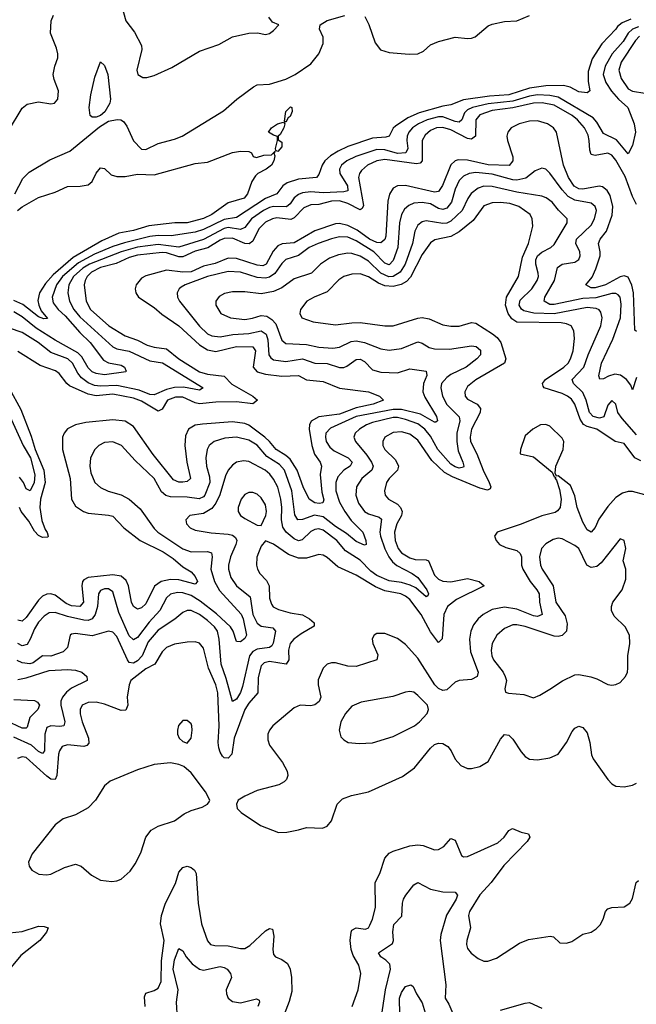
# Model space of a CAD drawing. Header units: inches. Extents: x 1552611 to 1694776, y 811966 to 917215.
# Tile 243 of 256: x 1584859 to 1587849, y 903860 to 908635. Entities that reach past the tile are written whole.
import ezdxf

# ---------------------------------------------------------------- set-up
doc = ezdxf.new("R2010")
doc.units = ezdxf.units.IN
doc.header["$MEASUREMENT"] = 0
doc.layers.add('B5980', color=7, linetype='Continuous')

msp = doc.modelspace()

# ---------------------------------------------------------------- linework, layer by layer
at = {"layer": 'B5980', "color": 5}
for points, elevation in [([(1585350.4, 908710.4), (1585374, 908630), (1585415, 908575), (1585448.8, 908510), (1585451.4, 908490), (1585426.9, 908390), (1585432.2, 908370), (1585455.3, 908355.3), (1585474.4, 908354.4), (1585510, 908364), (1585596.1, 908403.9), (1585730, 908482.4), (1585824.9, 908515.1), (1585890, 908552.1), (1585970.2, 908570.2), (1586012, 908572), (1586050, 908563.8), (1586070, 908568.5), (1586090, 908582.4), (1586115.3, 908610), (1586083.8, 908623.8), (1586067.3, 908647.3)], 860), ([(1584804, 908096), (1584870, 908206.4), (1584894.9, 908225.1), (1584950, 908236.5), (1585010, 908227), (1585028, 908230), (1585042.9, 908250), (1585047.3, 908290), (1585025.6, 908345.6), (1585021.7, 908370), (1585028.7, 908410), (1585043.1, 908450), (1585044, 908470), (1585037.4, 908497.4), (1585008, 908570), (1585011.1, 908630), (1585022.4, 908657.6)], 860), ([(1584835.4, 907790), (1584874.3, 907865.7), (1584904.9, 907895.1), (1585004.8, 907955.2), (1585102.6, 907997.4), (1585245.2, 908114.8), (1585290, 908142.3), (1585331.6, 908151.6), (1585349.6, 908149.6), (1585361.5, 908141.5), (1585378.4, 908118.4), (1585410, 908048.2), (1585450, 908007.2), (1585470, 908004.9), (1585530, 908035.2), (1585610, 908055.5), (1585646.3, 908070), (1585846.3, 908193.7), (1585911.1, 908250), (1585993, 908310), (1586010, 908318.9), (1586070, 908323.2), (1586150, 908346), (1586195.1, 908370), (1586270, 908421.3), (1586310, 908470.3), (1586330, 908519.1), (1586330.4, 908550), (1586312.6, 908590), (1586316.4, 908610), (1586350, 908630.7), (1586436.1, 908656.1)], 840), ([(1586532.8, 908650), (1586551.5, 908611.5), (1586583, 908523), (1586608.7, 908488.7), (1586650, 908475.8), (1586748, 908468), (1586790, 908469.7), (1586816.7, 908483.3), (1586850, 908512.5), (1586889.9, 908530.1), (1586969.6, 908550.4), (1587030, 908544.6), (1587050, 908545.5), (1587067.9, 908552.1), (1587130, 908605), (1587150, 908613.6), (1587210, 908626.1), (1587270, 908629.6), (1587330, 908656)], 840), ([(1587822.7, 908637.3), (1587779.6, 908620.4), (1587757, 908603), (1587750, 908589.8), (1587681.8, 908518.2), (1587635.3, 908444.7), (1587615.6, 908384.4), (1587616, 908336), (1587624, 908290), (1587610, 908280.7), (1587570, 908286), (1587527.4, 908307.4), (1587495.6, 908315.6), (1587410, 908313.8), (1587330, 908302.9), (1587230, 908270.8), (1587136.2, 908263.8), (1587010, 908246.5), (1586950, 908221.6), (1586910, 908215.1), (1586796, 908184), (1586741.2, 908158.8), (1586681, 908119), (1586670.4, 908109.6), (1586649.5, 908070.5), (1586634.5, 908065.5), (1586570, 908060.1), (1586450, 908020.9), (1586402.7, 907997.3), (1586365.6, 907974.4), (1586338.6, 907950), (1586325.1, 907930), (1586310, 907884.5), (1586298.4, 907870), (1586210, 907862.2), (1586155.6, 907844.4), (1586134.5, 907830), (1586105.4, 907790), (1586050, 907768.2), (1585910, 907676.1), (1585850, 907666), (1585750, 907617.2), (1585710, 907604.1), (1585593, 907587), (1585530, 907587.8), (1585490, 907583.4), (1585366.3, 907553.7), (1585310, 907535.6), (1585222.1, 907497.9), (1585144.6, 907455.4), (1585066.8, 907390), (1585036.8, 907350), (1585016.9, 907290), (1585021.8, 907261.8), (1585045.2, 907230), (1585079.5, 907199.5), (1585150, 907118.3), (1585200.7, 907070), (1585264.5, 906984.5), (1585290, 906971.5), (1585350, 906959.3), (1585367, 906950), (1585375.5, 906930), (1585372.8, 906927.2), (1585270, 906913.1), (1585230, 906919), (1585210, 906927.3), (1585190, 906946.6), (1585160, 907000), (1585140.2, 907020.2), (1585030, 907081.7), (1584939.1, 907139.1), (1584870, 907194.8), (1584830, 907217.9)], 840), ([(1587859.5, 908600.5), (1587830.7, 908589.3), (1587810, 908570.6), (1587784.8, 908530), (1587731.1, 908470), (1587698.1, 908410), (1587688.7, 908370), (1587701.6, 908330), (1587728.3, 908288.3), (1587761.8, 908250), (1587807, 908210), (1587838.2, 908130), (1587844.2, 908090), (1587830, 908025.6), (1587810, 907984.2), (1587752, 908052), (1587690, 908083.7), (1587658.1, 908138.1), (1587638.8, 908158.8), (1587470, 908259.2), (1587430, 908268.3), (1587370, 908270), (1587330, 908264.2), (1587250, 908240.4), (1587130, 908227.6), (1587055, 908210), (1587030, 908197.9), (1587015.9, 908184.1), (1587003, 908150), (1586990, 908138.7), (1586970, 908141.1), (1586910, 908164.4), (1586890, 908164.7), (1586834.8, 908150), (1586793.2, 908130), (1586763.7, 908110), (1586746, 908090), (1586738.1, 908070), (1586736.4, 908050), (1586741.5, 908010), (1586731, 907989), (1586690, 907986.5), (1586630, 908003.9), (1586590, 908005.1), (1586488.6, 907971.4), (1586444.6, 907950), (1586419.8, 907930), (1586409.6, 907910), (1586410.6, 907890), (1586447.9, 907830), (1586450, 907805.9), (1586430, 907800.4), (1586330, 907795.5), (1586270, 907799.9), (1586230, 907795.2), (1586210, 907786.9), (1586190, 907771.4), (1586170, 907742.1), (1586151.7, 907728.3), (1586090, 907729.7), (1586070, 907724.9), (1586041, 907710), (1585982, 907670), (1585950, 907627.6), (1585930, 907617.3), (1585870, 907627.3), (1585850, 907623.2), (1585750, 907569.9), (1585630, 907531.7), (1585530, 907545.4), (1585430, 907532.6), (1585350.3, 907509.7), (1585196.5, 907450), (1585165.1, 907430), (1585119.5, 907390), (1585096.8, 907350), (1585092.8, 907310), (1585099.9, 907270), (1585121.8, 907230), (1585150, 907194.9), (1585310, 907049.2), (1585330, 907039.3), (1585390, 907027.1), (1585490, 906980.5), (1585551.8, 906971.8), (1585748.4, 906850), (1585730, 906839.2), (1585652.5, 906852.5), (1585610, 906852), (1585570, 906842.1), (1585510, 906815.7), (1585490, 906818.2), (1585437.8, 906837.8), (1585330, 906860.4), (1585250, 906857.9), (1585221.3, 906861.3), (1585190, 906874.8), (1585158.3, 906898.3), (1585140.4, 906920.4), (1585114.3, 906970), (1585091.6, 906990), (1585010, 907020.7), (1584948.6, 907070), (1584870, 907117.8), (1584810, 907139.2)], 860), ([(1587864.6, 908555.4), (1587844.9, 908535.1), (1587774.6, 908430), (1587764.3, 908390), (1587776, 908350), (1587810, 908300.1), (1587830, 908288.3), (1587890, 908279.4)], 880), ([(1587850, 907739.4), (1587830, 907777.7), (1587794.5, 907874.5), (1587750, 907953.3), (1587730, 907978.1), (1587710, 907988.4), (1587650, 907975.9), (1587630, 907981.1), (1587622.7, 908002.7), (1587620.9, 908050), (1587615.2, 908075.2), (1587597.7, 908110), (1587563.5, 908150), (1587537.3, 908170), (1587450, 908220.3), (1587391.6, 908231.6), (1587350, 908231.1), (1587250, 908207.6), (1587150, 908195.4), (1587090, 908173.6), (1587070.4, 908149.6), (1587069.3, 908070.7), (1587050, 908055.7), (1587030, 908059.4), (1586950, 908100.9), (1586910, 908112.2), (1586879.6, 908110), (1586850, 908097.7), (1586824.1, 908075.9), (1586809.7, 908050), (1586811, 907950), (1586800.2, 907939.8), (1586783.4, 907936.6), (1586630, 907957.1), (1586590, 907951.3), (1586546, 907930), (1586515.4, 907904.6), (1586505.8, 907890), (1586500.9, 907870), (1586526.4, 907733.6), (1586520.1, 907719.9), (1586510, 907713.7), (1586450, 907744), (1586410, 907756.3), (1586370, 907755.7), (1586310, 907739.4), (1586270, 907737.4), (1586237.2, 907722.8), (1586190, 907674.1), (1586173.3, 907666.7), (1586105.9, 907674.1), (1586084.6, 907670), (1586050, 907652.7), (1586019, 907621), (1585990, 907560.7), (1585971.9, 907548.1), (1585950, 907549.5), (1585890, 907575.2), (1585850, 907574.7), (1585830, 907566.4), (1585771.6, 907528.4), (1585710, 907513.2), (1585650, 907485), (1585630, 907485.1), (1585570, 907504.5), (1585550, 907506.1), (1585430, 907493), (1585390, 907481.2), (1585326.9, 907453.1), (1585250, 907433), (1585206.2, 907410), (1585186.3, 907390), (1585175.4, 907370), (1585171.3, 907350), (1585180.9, 907270), (1585201.5, 907230), (1585290.7, 907150), (1585370, 907101.4), (1585430, 907080.7), (1585477.2, 907057.2), (1585510, 907047.1), (1585570, 907039), (1585629.8, 906989.8), (1585730, 906927.7), (1585770, 906916.1), (1585850, 906905.8), (1585887.3, 906867.3), (1585989.2, 906810), (1586011.3, 906790), (1585990, 906772.7), (1585910, 906782.5), (1585810, 906781), (1585730, 906772.6), (1585710, 906776.4), (1585650, 906803.9), (1585615, 906805), (1585576, 906790), (1585550, 906746.5), (1585530, 906735.8), (1585450, 906785.4), (1585410, 906799.8), (1585310, 906818.6), (1585230, 906810.7), (1585190, 906818.6), (1585099.6, 906859.5), (1585086.6, 906870), (1585050, 906919.5), (1585032.7, 906932.7), (1584958.6, 906958.6), (1584850, 907026.1)], 880), ([(1587850, 907123.5), (1587841, 907130), (1587835.8, 907310), (1587827.7, 907347.7), (1587810, 907386.8), (1587790, 907393.5), (1587770, 907387.5), (1587700.1, 907350), (1587650, 907334), (1587630, 907334.6), (1587604.4, 907350), (1587634.3, 907385.7), (1587652.4, 907427.6), (1587673, 907490), (1587674.1, 907510), (1587666, 907550), (1587674.1, 907570), (1587703.4, 907610), (1587732.1, 907687.9), (1587735.5, 907730), (1587721.9, 907781.9), (1587706.8, 907806.8), (1587684.7, 907824.7), (1587668.4, 907828.4), (1587590, 907813.8), (1587570, 907815), (1587547.7, 907827.7), (1587520.4, 907870), (1587495.4, 907930), (1587462.3, 908090), (1587447.1, 908110), (1587418.8, 908130), (1587370, 908144.5), (1587330, 908142.5), (1587280.2, 908130), (1587241.7, 908110), (1587225.9, 908090), (1587221.6, 908070), (1587224.4, 908050), (1587250.1, 907970), (1587249.6, 907950), (1587231.9, 907928.1), (1587130, 907932), (1587030, 907954.6), (1586984.9, 907955.1), (1586970, 907949.9), (1586949.5, 907930.5), (1586908.6, 907831.4), (1586890, 907801.6), (1586870, 907798.4), (1586730, 907831.6), (1586691, 907829), (1586670, 907817.5), (1586651.3, 907788.7), (1586644.3, 907755.7), (1586634.1, 907585.9), (1586630, 907569.9), (1586610, 907552.3), (1586590, 907554.7), (1586555.4, 907570), (1586494.4, 907614.4), (1586450, 907636.3), (1586410, 907646.5), (1586390, 907644.9), (1586290, 907610.9), (1586190, 907553.7), (1586131.3, 907548.7), (1586110, 907537.9), (1586087.6, 907512.4), (1586053.5, 907450), (1586037.9, 907442.1), (1586010, 907443.9), (1585910, 907477), (1585870, 907478.1), (1585807.1, 907452.9), (1585750, 907440.3), (1585690, 907411.6), (1585650, 907410), (1585570, 907419.8), (1585470, 907392.5), (1585450, 907381.2), (1585423.2, 907350), (1585418.9, 907330), (1585422, 907310), (1585435.5, 907290), (1585510, 907240.1), (1585547.5, 907207.5), (1585630, 907150.1), (1585730, 907059.1), (1585770, 907033.6), (1585810, 907026.5), (1585910, 907049.5), (1585989.1, 907049.1), (1586002.5, 907030), (1585991.1, 906950), (1586010, 906926.8), (1586050, 906915.7), (1586130, 906906.7), (1586210, 906909.6), (1586250, 906887.9), (1586330, 906880.8), (1586410, 906848.1), (1586550, 906830.1), (1586603.1, 906810), (1586623.1, 906790), (1586573.4, 906770), (1586490, 906752.1), (1586410, 906722.2), (1586310, 906709.9), (1586271.9, 906688.1), (1586264.3, 906670), (1586263, 906650), (1586274.5, 906570), (1586288.6, 906528.6), (1586315.1, 906490), (1586321.9, 906470), (1586315.1, 906430), (1586323.8, 906343.8), (1586332.9, 906307.1), (1586328.2, 906291.8), (1586311.3, 906288.7), (1586290, 906291.7), (1586261.8, 906310), (1586232.6, 906370), (1586203.4, 906450), (1586170, 906503.5), (1586150, 906521.9), (1586102.8, 906550), (1586069.9, 906590), (1586047.1, 906610), (1585970, 906669.3), (1585950, 906677.5), (1585890, 906684.2), (1585745.8, 906674.2), (1585710, 906669.5), (1585677.2, 906650), (1585662.9, 906617.1), (1585659.9, 906570), (1585668.9, 906490), (1585686.7, 906410), (1585670, 906395.2), (1585650, 906392.5), (1585630, 906392.7), (1585604.2, 906404.2), (1585505.7, 906525.7), (1585410, 906662.9), (1585370, 906688.7), (1585310, 906694.8), (1585178.9, 906681.1), (1585129.1, 906670.9), (1585090, 906651.6), (1585073.9, 906630), (1585066.4, 906610), (1585065.5, 906550), (1585104, 906410), (1585110.7, 906310), (1585130, 906276), (1585168.1, 906250), (1585190, 906242.3), (1585290, 906232.6), (1585310, 906226.7), (1585364.1, 906170), (1585442.6, 906110), (1585554.3, 906054.3), (1585602.1, 906022.1), (1585650, 905981.2), (1585690, 905956.6), (1585710, 905935), (1585721.5, 905910), (1585710, 905898), (1585630, 905919.3), (1585590, 905920.4), (1585544.8, 905910), (1585512.9, 905887.1), (1585470, 905801.6), (1585450, 905782), (1585430, 905775.8), (1585410, 905789.8), (1585400.2, 905810), (1585386.4, 905890), (1585375.2, 905915.2), (1585350, 905936.5), (1585310, 905942.3), (1585190.4, 905929.6), (1585170, 905919.1), (1585163.8, 905910), (1585160.3, 905890), (1585168.4, 905810), (1585151, 905789), (1585110, 905791.7), (1585084, 905804), (1585030, 905844.9), (1585010, 905851), (1584990, 905849.1), (1584970, 905839.3), (1584950, 905819.7), (1584890, 905736.5), (1584870, 905718.7), (1584850, 905722.5)], 920), ([(1584847.9, 907710), (1584870, 907727.6), (1584950, 907772.4), (1585030, 907799.3), (1585090, 907826.3), (1585152.6, 907827.4), (1585190, 907834.3), (1585209.9, 907850.1), (1585230, 907890.4), (1585250, 907917.3), (1585270, 907914), (1585302.6, 907882.6), (1585330, 907875.2), (1585370, 907875.3), (1585430, 907885.3), (1585510, 907882.2), (1585710, 907938), (1585770, 907944.4), (1585890, 907990.7), (1585930, 907997.3), (1585970, 907996), (1585982, 907990), (1585991.6, 907971.6), (1586007.3, 907967.3), (1586042, 907978), (1586079.5, 907980.5), (1586098, 907998), (1586091.6, 907988.4), (1586095.3, 907975.3), (1586090.5, 907950), (1586079.1, 907930), (1586053.4, 907910), (1586013.4, 907890), (1586001.8, 907878.2), (1585984.9, 907850), (1585963.8, 907790), (1585947.3, 907770), (1585870, 907746.6), (1585790.1, 907690), (1585750, 907670.5), (1585670, 907649.3), (1585610.5, 907650.5), (1585485.1, 907634.9), (1585410, 907613.1), (1585340, 907600), (1585256.8, 907563.2), (1585117.8, 907482.2), (1585021.4, 907398.6), (1584984.6, 907355.4), (1584954.6, 907310), (1584946.3, 907273.7), (1584950.9, 907250), (1584963, 907223), (1584993.4, 907186.6), (1584976.4, 907183.6), (1584950, 907193.3), (1584874.3, 907254.3), (1584830, 907273.2)], 820), ([(1587850, 906900.5), (1587830, 906839.3), (1587822, 906862), (1587801.6, 906890), (1587771.9, 906911.9), (1587743.8, 906916.2), (1587713.1, 906906.9), (1587690, 906892.7), (1587671.5, 906891.5), (1587667.3, 906907.3), (1587679.4, 906970), (1587734.8, 907085.2), (1587771.3, 907190), (1587775.7, 907255.7), (1587770.3, 907290), (1587760.7, 907300.7), (1587750, 907307.4), (1587730, 907307.8), (1587653.2, 907286.8), (1587590, 907282.5), (1587450, 907253.5), (1587430, 907254.7), (1587402.3, 907270), (1587404.9, 907290), (1587451.6, 907370), (1587466, 907434), (1587490, 907448.8), (1587550, 907459.5), (1587570, 907472), (1587577, 907490), (1587574.3, 907510), (1587555.5, 907550), (1587558.9, 907570), (1587630, 907638.7), (1587646.7, 907670), (1587655.3, 907710), (1587649.9, 907730), (1587630, 907744.9), (1587550, 907760.1), (1587517.8, 907777.8), (1587489.1, 907810), (1587430, 907891.5), (1587410, 907909.8), (1587390, 907915.3), (1587358, 907902), (1587313, 907867), (1587270, 907857.1), (1587250, 907858.8), (1587150, 907886.5), (1587070, 907894.7), (1587037.7, 907890), (1587010, 907876.2), (1586990, 907855.4), (1586970, 907812.8), (1586951.9, 907750), (1586930, 907721.9), (1586910, 907714.8), (1586890, 907720.1), (1586850, 907741.4), (1586810, 907748.4), (1586770, 907745), (1586745.4, 907734.6), (1586724.3, 907715.7), (1586709.8, 907690.2), (1586701.1, 907650), (1586691.8, 907530), (1586670, 907467), (1586650, 907446.6), (1586630, 907454.8), (1586576.5, 907510), (1586490, 907563.3), (1586450, 907580.1), (1586410, 907582.2), (1586370, 907573.1), (1586306.5, 907550), (1586263, 907530), (1586210, 907490.8), (1586150, 907472.5), (1586130, 907453.2), (1586096.5, 907403.5), (1586070, 907385.9), (1586050, 907382.4), (1586010, 907385.2), (1585930, 907411.1), (1585870, 907414.1), (1585770, 907389.9), (1585660.9, 907350), (1585641.4, 907338.6), (1585631.2, 907330), (1585622.3, 907310), (1585623.8, 907290), (1585633.2, 907270), (1585730, 907149.6), (1585770, 907112.2), (1585790, 907102), (1585830, 907096.4), (1585892.1, 907107.9), (1585970, 907112.6), (1586030, 907126.8), (1586054.4, 907110), (1586062.6, 907082.6), (1586066.7, 907010), (1586075.9, 906995.9), (1586090, 906986.3), (1586150, 906978.1), (1586230, 906990.8), (1586289.4, 906969.4), (1586350, 906967.2), (1586410, 906947.9), (1586430, 906949), (1586444.9, 906955.1), (1586490, 906986.8), (1586510, 906989.5), (1586530, 906977), (1586570, 906937.8), (1586610, 906925.6), (1586690, 906922.4), (1586750, 906941.5), (1586830.4, 906930), (1586833.7, 906910), (1586816.4, 906870), (1586813.4, 906830), (1586823.8, 906803.8), (1586880.4, 906710), (1586884.6, 906690), (1586876.3, 906683.7), (1586870, 906683.4), (1586801.8, 906721.8), (1586710, 906745.3), (1586670, 906745.3), (1586490, 906710.7), (1586366.1, 906653.9), (1586343.4, 906630), (1586340.8, 906610), (1586344.2, 906590), (1586361.8, 906561.8), (1586383.8, 906543.8), (1586451.5, 906510), (1586470.1, 906490), (1586461.8, 906470), (1586430, 906449.9), (1586401.8, 906418.2), (1586391.9, 906390), (1586391.6, 906350), (1586410, 906295.9), (1586435.2, 906250), (1586466.6, 906206.6), (1586522.1, 906150), (1586537.4, 906110), (1586539.3, 906090), (1586530, 906087.2), (1586490, 906104.6), (1586443.9, 906143.9), (1586390, 906177.7), (1586330, 906224.5), (1586288.1, 906231.9), (1586230, 906211.3), (1586207.5, 906210), (1586193.3, 906233.3), (1586178.5, 906350), (1586143, 906450), (1586118.7, 906478.7), (1586057.1, 906517.1), (1586010, 906571.2), (1585970, 906595.6), (1585910, 906610.3), (1585854.1, 906605.9), (1585801.7, 906590), (1585778.2, 906570), (1585768, 906550), (1585761.3, 906510), (1585765.2, 906470), (1585778.8, 906418.8), (1585780.1, 906390), (1585756.1, 906330), (1585750, 906321.7), (1585728.9, 906311.1), (1585670, 906320.3), (1585590, 906320.9), (1585567.1, 906327.1), (1585545.7, 906345.7), (1585510, 906410.5), (1585417.9, 906497.9), (1585352.8, 906570), (1585310, 906587.4), (1585270, 906584.4), (1585242.6, 906570), (1585223.1, 906550), (1585202.6, 906510), (1585198.6, 906470), (1585203.2, 906436.8), (1585222.4, 906390), (1585250, 906365.8), (1585288.2, 906348.2), (1585350.7, 906330.7), (1585390, 906309.3), (1585443.4, 906263.4), (1585510, 906167.1), (1585528.5, 906150), (1585650, 906068.4), (1585690, 906054.3), (1585770, 906055.5), (1585789.4, 906049.4), (1585792.5, 906030), (1585785.1, 905970), (1585804.1, 905910), (1585827.6, 905867.6), (1585932.8, 905752.8), (1585942.8, 905730), (1585958.7, 905650), (1585950, 905634), (1585930, 905618.5), (1585910, 905618.9), (1585893.1, 905670), (1585881.3, 905690), (1585812.9, 905752.9), (1585734.3, 905814.3), (1585690, 905842.2), (1585650, 905855.2), (1585623.4, 905856.6), (1585590.4, 905849.6), (1585570, 905831.2), (1585537.8, 905770), (1585486.2, 905713.8), (1585430, 905639), (1585410, 905627), (1585390, 905646.2), (1585339.5, 905759.4), (1585310, 905860.4), (1585290, 905875), (1585270, 905875.2), (1585250, 905866.6), (1585240.4, 905850), (1585236.6, 905790), (1585224.4, 905750), (1585210, 905729.2), (1585190, 905720.8), (1585170, 905722.2), (1585090, 905740.5), (1585030, 905759.9), (1585002, 905758), (1584977.2, 905742.8), (1584950, 905713.3), (1584930, 905681.2), (1584909.8, 905630.2), (1584894.4, 905605.6), (1584870, 905597.7), (1584849.2, 905609.2)], 940), ([(1587850, 906621.2), (1587780.4, 906700.4), (1587759.9, 906730), (1587749.9, 906769.9), (1587730, 906788.7), (1587710, 906765.4), (1587691.1, 906708.9), (1587670, 906703.1), (1587639.6, 906710), (1587621.7, 906730), (1587605.7, 906790), (1587590, 906826.6), (1587543.9, 906870), (1587538.1, 906890), (1587594.6, 906950), (1587615.6, 907010), (1587676.4, 907150), (1587683.7, 907190), (1587677.1, 907217.1), (1587668.1, 907228.1), (1587654.2, 907234.2), (1587610, 907239.3), (1587450, 907209.4), (1587352.4, 907212.4), (1587303.5, 907223.5), (1587291.3, 907231.3), (1587281.2, 907250), (1587285.8, 907274.2), (1587341.8, 907330), (1587368.5, 907370), (1587374.4, 907390), (1587373.5, 907406.5), (1587362.3, 907450), (1587361.8, 907470), (1587369.6, 907490), (1587390, 907507.5), (1587434.2, 907530), (1587450, 907545.2), (1587514.2, 907650), (1587513.1, 907670), (1587470.7, 907710.7), (1587440.5, 907750), (1587411.7, 907771.7), (1587390, 907778.8), (1587270, 907798.2), (1587150, 907826.5), (1587110, 907827.9), (1587081.9, 907818.1), (1587047.4, 907792.6), (1587031.3, 907768.7), (1587004, 907710), (1586950, 907657.6), (1586930, 907649), (1586910, 907647.2), (1586830, 907660.4), (1586810, 907654.5), (1586790, 907638.3), (1586774.6, 907610), (1586762.9, 907550), (1586727.4, 907450), (1586703.5, 907410), (1586670.4, 907389.6), (1586648.4, 907388.4), (1586610, 907405.3), (1586550, 907463.4), (1586510, 907488.3), (1586470, 907500.9), (1586450, 907502.2), (1586405, 907495), (1586361.1, 907478.9), (1586317.7, 907450), (1586273.6, 907406.4), (1586190, 907379.1), (1586130, 907334.8), (1586090, 907317.6), (1586030, 907305.9), (1585950, 907315.5), (1585890, 907315.2), (1585852.6, 907307.4), (1585826.5, 907293.5), (1585809.1, 907270), (1585809.2, 907250), (1585834, 907210), (1585880.5, 907190), (1585950, 907181.3), (1585987, 907187), (1586030, 907201), (1586057.1, 907197.1), (1586081.8, 907181.8), (1586100.8, 907160.8), (1586130, 907080.7), (1586150, 907065.1), (1586250, 907059.3), (1586310, 907046.2), (1586377.2, 907042.8), (1586410, 907047.4), (1586466.2, 907073.8), (1586490, 907077.4), (1586530.1, 907070.1), (1586610, 907038.9), (1586650, 907033), (1586710, 907040.6), (1586790, 907072.7), (1586810, 907067), (1586844.7, 907044.7), (1586870, 907039.3), (1586943.3, 907036.7), (1587050, 907053.2), (1587072, 907050), (1587092.4, 907032.4), (1587092.8, 907010), (1587075.6, 906990), (1587023.2, 906950), (1586950, 906914.1), (1586930, 906899.9), (1586904.8, 906870), (1586900.1, 906850), (1586909.7, 906810), (1586929.3, 906769.3), (1586989.6, 906709.6), (1586992.2, 906690), (1586977.9, 906630), (1586978, 906590), (1586984.7, 906544.7), (1587008.2, 906490), (1587013, 906470), (1587010, 906464.7), (1586990, 906460.9), (1586970, 906466.8), (1586950, 906480.1), (1586886.9, 906550), (1586850, 906615.2), (1586822.9, 906650), (1586790, 906675.5), (1586730, 906696.4), (1586690, 906705.4), (1586670, 906705.1), (1586570, 906681.7), (1586539.8, 906670), (1586507, 906650), (1586485.5, 906630), (1586479.4, 906610), (1586486.4, 906590), (1586542.4, 906522.4), (1586564.9, 906490), (1586573.1, 906470), (1586565.7, 906450), (1586517.2, 906410), (1586492, 906370), (1586487.9, 906330), (1586501.8, 906290), (1586530.2, 906250), (1586550, 906237.9), (1586602.2, 906222.2), (1586613.2, 906213.2), (1586605.5, 906150), (1586608, 906130), (1586629.2, 906069.2), (1586648.6, 906030), (1586666.5, 906006.5), (1586688, 905988), (1586762.5, 905950), (1586788.8, 905930), (1586833.1, 905870), (1586840.3, 905850), (1586838.4, 905841.6), (1586830, 905836.3), (1586779.2, 905879.2), (1586752.6, 905892.6), (1586710, 905905.3), (1586650, 905913.1), (1586590, 905939.3), (1586561.4, 905961.4), (1586510, 906014.7), (1586438.8, 906058.8), (1586397.2, 906110), (1586330, 906159.3), (1586310, 906165.7), (1586290, 906163.1), (1586270, 906152.3), (1586228, 906112), (1586210, 906108.2), (1586190, 906117.1), (1586150.4, 906150), (1586134.8, 906174.8), (1586129, 906209), (1586130.2, 906270), (1586125.7, 906310), (1586110, 906367.8), (1586090, 906407.1), (1586071.4, 906431.4), (1586048.4, 906450), (1585970, 906492.7), (1585943.6, 906496.4), (1585910, 906489), (1585890, 906474.4), (1585870, 906449.8), (1585857, 906423.1), (1585829.8, 906330.2), (1585809.5, 906290.5), (1585790, 906263.8), (1585750, 906239.9), (1585684, 906230), (1585663.7, 906210), (1585667.4, 906190), (1585684.6, 906170), (1585710, 906158.8), (1585786.8, 906146.8), (1585870, 906140.3), (1585890, 906135.2), (1585904.4, 906124.4), (1585911.9, 906110), (1585907.5, 906090), (1585880.6, 906030), (1585871.6, 905990), (1585870.6, 905970), (1585882.5, 905930), (1585910.1, 905890), (1585975.5, 905835.5), (1585989.5, 905750), (1586010, 905707.9), (1586030, 905694.6), (1586085.5, 905685.5), (1586099, 905670), (1586088.6, 905611.4), (1586081.1, 905598.9), (1586070.1, 905589.9), (1586010, 905582.9), (1585988.6, 905571.4), (1585973.7, 905550), (1585939.5, 905400.5), (1585930, 905372.1), (1585910, 905339.4), (1585890, 905327.8), (1585860.3, 905440.3), (1585835.5, 905510), (1585826.5, 905630), (1585817.1, 905670), (1585804, 905690), (1585770, 905721.7), (1585730, 905749.9), (1585690, 905769.9), (1585670, 905769.8), (1585650, 905759.8), (1585611.6, 905728.4), (1585530, 905674.3), (1585481.8, 905618.2), (1585453.3, 905550), (1585430, 905526.4), (1585410, 905513.6), (1585390, 905517.2), (1585380.8, 905530), (1585330, 905643.7), (1585310, 905664.7), (1585290, 905669.1), (1585210, 905646.8), (1585130, 905657.9), (1585110, 905654.8), (1585103.1, 905650), (1585091.3, 905590), (1585070, 905569.8), (1585010, 905548.4), (1584970, 905549.4), (1584924.7, 905515.3), (1584908.3, 905511.7), (1584870, 905516.1), (1584847.1, 905527.1)], 960), ([(1587870, 906495.8), (1587841.2, 906510), (1587790, 906579.9), (1587746.6, 906590), (1587657.3, 906650), (1587610, 906662.3), (1587592.5, 906672.5), (1587577.2, 906697.2), (1587550.4, 906770.4), (1587534, 906794), (1587515.4, 906810), (1587490, 906822.9), (1587401.5, 906850), (1587397.1, 906857.1), (1587394.3, 906870), (1587408.4, 906890), (1587497.2, 906950), (1587518.8, 906970), (1587530.4, 906990), (1587542.8, 907030), (1587549.8, 907089.8), (1587545.5, 907125.5), (1587532.8, 907150), (1587510, 907160.9), (1587484.5, 907164.5), (1587270, 907168.9), (1587244.5, 907184.5), (1587228, 907210), (1587213.9, 907250), (1587218.6, 907290), (1587277.5, 907390), (1587296.2, 907483.8), (1587326, 907550), (1587346.2, 907633.8), (1587344.3, 907670), (1587334.1, 907690), (1587279.4, 907730), (1587236, 907744), (1587190, 907748.8), (1587150, 907747.6), (1587110, 907731.8), (1587057.9, 907662.1), (1586990, 907606.3), (1586950, 907584.3), (1586872.2, 907567.8), (1586850, 907553.2), (1586810, 907497), (1586753.6, 907386.4), (1586734.6, 907365.4), (1586708.9, 907351.1), (1586670, 907341.2), (1586630, 907344.6), (1586598, 907358), (1586550, 907388.5), (1586510, 907403.2), (1586470, 907401.2), (1586430, 907389.8), (1586406.6, 907373.4), (1586350, 907315), (1586286.7, 907290), (1586251.7, 907270), (1586220.3, 907230), (1586217, 907210), (1586226.4, 907190), (1586281, 907170), (1586390, 907154.5), (1586470, 907165.7), (1586510, 907166.5), (1586630, 907150.1), (1586669.9, 907150.1), (1586790, 907188.4), (1586810, 907190.6), (1586843.6, 907183.6), (1586910, 907154.6), (1586950, 907148.3), (1586990, 907148.9), (1587050, 907166.5), (1587070, 907163.1), (1587150.9, 907110.9), (1587173.9, 907093.9), (1587191.9, 907070), (1587215.4, 906990), (1587209.4, 906970), (1587070, 906889.3), (1587030, 906856), (1587016.6, 906830), (1587019.1, 906810), (1587030, 906795), (1587077.7, 906770), (1587093.1, 906750), (1587090.8, 906730), (1587049.7, 906650), (1587042.9, 906610), (1587044.4, 906590), (1587075.2, 906530), (1587105.7, 906450), (1587135.7, 906390), (1587143.1, 906370), (1587139.5, 906360.5), (1587127, 906353), (1587090, 906363.8), (1586957.4, 906417.4), (1586919.2, 906439.2), (1586858, 906498), (1586790, 906595.4), (1586750, 906624.8), (1586710, 906636.2), (1586670, 906632.5), (1586630, 906610.7), (1586619.3, 906590), (1586619.8, 906570), (1586629.4, 906550), (1586680.9, 906500.9), (1586695.2, 906470), (1586690.1, 906450), (1586650.8, 906410), (1586637.5, 906390), (1586627.9, 906350), (1586631, 906330), (1586639, 906319), (1586647.1, 906310), (1586690, 906286.1), (1586705, 906270), (1586713.3, 906250), (1586710.5, 906230), (1586686.7, 906190), (1586676.7, 906150), (1586679.7, 906110), (1586693.7, 906070), (1586710, 906048.8), (1586750, 906025.1), (1586776.7, 906016.7), (1586830, 906015.4), (1586840.6, 906010), (1586870, 905941.7), (1586890, 905921.3), (1586910, 905911.9), (1586950, 905908.3), (1587030, 905925.7), (1587086, 905910), (1587110.4, 905890), (1586976.5, 905823.5), (1586933.7, 905790), (1586915.8, 905750), (1586907, 905633), (1586890, 905614.8), (1586850, 905665.7), (1586805.4, 905750), (1586750, 905822.9), (1586730, 905839.1), (1586706.9, 905850), (1586630, 905865.5), (1586584.8, 905884.8), (1586490, 905941.5), (1586401.2, 905981.2), (1586350, 906027.6), (1586330, 906038.1), (1586310, 906040.8), (1586250, 906024), (1586210, 906023.4), (1586162.1, 906042.1), (1586090, 906091.4), (1586050, 906107.6), (1586030, 906082), (1586016.2, 906050), (1586009.2, 906029.2), (1586007.5, 905990), (1586012.3, 905970), (1586023.9, 905950), (1586055.4, 905915.4), (1586068.4, 905890), (1586070.7, 905830), (1586080.1, 905800.1), (1586088.4, 905788.4), (1586114.4, 905774.3), (1586170, 905758.2), (1586230, 905749.1), (1586263.5, 905730), (1586287.3, 905710), (1586286.2, 905693.8), (1586222.8, 905657.2), (1586188.7, 905631.3), (1586171, 905610), (1586162.9, 905577.1), (1586163, 905530), (1586150.9, 905509.1), (1586070, 905522.3), (1586044.2, 905515.8), (1586030, 905501.6), (1586015.2, 905444.8), (1586013.3, 905370), (1585970, 905320.7), (1585950, 905289.9), (1585898.4, 905150), (1585886.6, 905073.4), (1585870, 905053.3), (1585850, 905055.7), (1585842.9, 905062.9), (1585830, 905082.7), (1585823.9, 905103.9), (1585820.9, 905130), (1585826.2, 905210), (1585820.2, 905370), (1585809.6, 905410), (1585774.4, 905490), (1585750, 905586.9), (1585730, 905611.5), (1585710, 905618.3), (1585670, 905616.8), (1585610, 905606.1), (1585570, 905589.9), (1585548.8, 905570), (1585514.4, 905510), (1585470, 905486.5), (1585398.4, 905430), (1585389.2, 905410), (1585380.2, 905350), (1585382.5, 905310), (1585373.5, 905286.5), (1585350, 905284.3), (1585270, 905315.5), (1585230, 905325.4), (1585190, 905323.7), (1585161.8, 905310), (1585151.8, 905290), (1585151.6, 905268.4), (1585161, 905230), (1585192, 905150), (1585193.8, 905126.2), (1585184.8, 905115.2), (1585169.6, 905110.4), (1585090, 905118.5), (1585065, 905110), (1585051.2, 905090), (1585046.5, 905073.5), (1585038.6, 904970), (1585030.1, 904949.9), (1585010, 904952.4), (1584990, 904966.4), (1584890, 905057.3), (1584870, 905059.6), (1584847.8, 905052.2)], 980), ([(1584807.8, 906847.8), (1584864.4, 906744.4), (1584914.6, 906614.6), (1584934.1, 906550), (1584975.5, 906450), (1584981.6, 906390), (1584959.2, 906310), (1584955.8, 906270), (1584966.2, 906206.2), (1584982.2, 906162.2), (1584991.4, 906148.6), (1584997, 906130), (1584994.4, 906125.6), (1584970, 906124.1), (1584950, 906133.2), (1584930, 906155.4), (1584902.8, 906202.8), (1584865.8, 906250), (1584857.3, 906270)], 880), ([(1584802, 906730), (1584875.3, 906570), (1584910.8, 906510.8), (1584932.2, 906427.8), (1584929.4, 906390.6), (1584910, 906350.7), (1584890, 906360.3), (1584877.8, 906390), (1584857, 906417)], 860), ([(1587890, 906330.8), (1587830, 906346.4), (1587810, 906347.1), (1587781, 906339), (1587750, 906318), (1587710, 906274), (1587667.4, 906212.6), (1587650, 906172.5), (1587630, 906149.8), (1587610, 906161.5), (1587590, 906197.7), (1587562.3, 906270), (1587550, 906326.6), (1587530, 906376.3), (1587470, 906422.7), (1587462, 906422), (1587455.5, 906435.5), (1587459.2, 906470), (1587494.7, 906550), (1587497.2, 906590), (1587490, 906605.7), (1587430, 906663.1), (1587410, 906672.5), (1587384, 906670), (1587346.4, 906650), (1587310, 906617), (1587286.9, 906550), (1587285.3, 906530), (1587350, 906515), (1587440.7, 906440.7), (1587450, 906418), (1587456.9, 906416.9), (1587454.8, 906410), (1587461.6, 906401.6), (1587476.6, 906356.6), (1587483.9, 906310), (1587479.4, 906270), (1587466.9, 906253.1), (1587454.7, 906245.3), (1587390, 906228.9), (1587290, 906188.6), (1587174.8, 906150), (1587160.4, 906130), (1587168.9, 906110), (1587184.9, 906090), (1587215.3, 906075.3), (1587270, 906061), (1587286.3, 906046.3), (1587292.4, 906030), (1587292.8, 905990), (1587297.7, 905970), (1587333.3, 905910), (1587367.1, 905870), (1587377.4, 905850), (1587379.9, 905810), (1587392, 905750), (1587370, 905741.4), (1587350, 905743.9), (1587270, 905776.6), (1587210, 905786.5), (1587150, 905774.9), (1587105.4, 905750), (1587081.9, 905730), (1587059.5, 905700.5), (1587046.4, 905670), (1587039.2, 905630), (1587045.3, 905570), (1587081.5, 905470), (1587077, 905450), (1587050, 905434.7), (1586990, 905429.9), (1586970, 905422.9), (1586930, 905385.7), (1586910, 905382.4), (1586890, 905392.1), (1586871.1, 905410), (1586790, 905538.9), (1586730, 905604.8), (1586690, 905634.8), (1586630, 905658.5), (1586590, 905658.3), (1586577.1, 905650), (1586568.1, 905631.9), (1586571.4, 905610), (1586594.6, 905554.6), (1586590, 905529.8), (1586490, 905497.7), (1586450, 905499.9), (1586390, 905515.4), (1586370, 905515.6), (1586350, 905509), (1586330, 905489.7), (1586306.4, 905433.6), (1586305.6, 905410), (1586318.2, 905350), (1586310.7, 905329.3), (1586290, 905311.6), (1586270, 905307), (1586218.8, 905310), (1586190, 905298), (1586086, 905210), (1586070.2, 905190), (1586062.6, 905170), (1586062.3, 905142.3), (1586070, 905117), (1586133.4, 905033.4), (1586155.2, 904990), (1586159.1, 904970), (1586152, 904950), (1586141.6, 904938.4), (1586115.3, 904924.7), (1586010, 904896.8), (1585950.3, 904869.7), (1585918.8, 904850), (1585910.6, 904830), (1585913, 904810), (1585932.7, 904790), (1586026.7, 904726.7), (1586112.9, 904692.9), (1586154.1, 904694.1), (1586210, 904706.7), (1586250, 904716.9), (1586326.3, 904713.7), (1586350, 904723.8), (1586371.3, 904750), (1586398.8, 904830), (1586424.2, 904855.8), (1586467, 904873), (1586550, 904890.9), (1586715.3, 904964.7), (1586772.6, 905007.4), (1586850, 905101.6), (1586870, 905119.3), (1586890, 905126), (1586910, 905124.1), (1586935.2, 905110), (1586950.2, 905090), (1586970, 905048.5), (1586998.2, 905018.2), (1587030, 905002.8), (1587050, 905003.5), (1587090, 905013.7), (1587130, 905038), (1587190, 905146.3), (1587210, 905167.8), (1587230, 905165.2), (1587250, 905145.4), (1587290, 905084.2), (1587310, 905061.8), (1587330, 905049.2), (1587370, 905046), (1587430, 905055.2), (1587470, 905073.7), (1587510, 905129.3), (1587537.2, 905182.8), (1587550, 905198.6), (1587570, 905208.4), (1587590, 905202.6), (1587610, 905176.5), (1587623.8, 905130), (1587631, 905070), (1587639.3, 905050), (1587710, 904950.3), (1587729.4, 904929.4), (1587750, 904918.5), (1587790, 904914.4), (1587830, 904923.2), (1587850, 904932.9)], 1020), ([(1584850, 905435.8), (1584890, 905443.5), (1585001.2, 905478.8), (1585090, 905484.1), (1585130, 905479.8), (1585159.5, 905470), (1585184.9, 905450), (1585186.6, 905433.4), (1585186.4, 905430), (1585110, 905393.7), (1585085.5, 905374.5), (1585065.7, 905350), (1585058.2, 905330), (1585058.5, 905310), (1585077.7, 905230), (1585072.7, 905210), (1585053.5, 905206.5), (1585010, 905209.9), (1584990, 905201.6), (1584981.1, 905170), (1584978.3, 905090), (1584970, 905075.9), (1584950, 905086.3), (1584916.2, 905116.2), (1584830, 905155.8)], 960), ([(1584830, 905338.8), (1584930, 905333.6), (1584945.7, 905325.7), (1584954.2, 905310), (1584946.4, 905290), (1584908.6, 905251.4), (1584895.3, 905204.7), (1584890, 905199), (1584870, 905199.5), (1584794.8, 905234.8)], 940), ([(1586470.8, 903850), (1586500.7, 903930), (1586513.3, 904010), (1586502.6, 904050), (1586475.9, 904095.9), (1586465.6, 904125.6), (1586460.5, 904170), (1586465.3, 904210), (1586470, 904220.2), (1586490, 904230.1), (1586536.3, 904223.7), (1586549.3, 904230.7), (1586557, 904243), (1586570, 904272.2), (1586584.6, 904330), (1586582.9, 904450), (1586605.7, 904494.3), (1586630, 904568.9), (1586650, 904593.2), (1586670, 904602.2), (1586750, 904627.9), (1586790, 904632.6), (1586814.4, 904630), (1586870, 904609.5), (1586890, 904611.4), (1586914.6, 904625.4), (1586950, 904663.7), (1586970, 904656.4), (1587001.8, 904581.8), (1587010, 904575.6), (1587030, 904576.6), (1587177, 904643), (1587207.7, 904670), (1587230, 904702.6), (1587248, 904712), (1587290, 904694.7), (1587326.4, 904686.4), (1587332.4, 904670), (1587319.1, 904650), (1587206.9, 904533.1), (1587145.7, 904450), (1587090, 904391.6), (1587040.5, 904310), (1587035.8, 904290), (1587045, 904230), (1587026.9, 904170), (1587025.2, 904150), (1587030.2, 904130.2), (1587047.3, 904107.3), (1587082.4, 904082.4), (1587109.2, 904069.2), (1587129, 904069), (1587170, 904083.2), (1587283.1, 904156.9), (1587325.6, 904174.4), (1587431, 904191), (1587446.8, 904186.8), (1587478.2, 904158.2), (1587510, 904156.5), (1587536, 904164), (1587590, 904199.5), (1587630, 904210.3), (1587654.7, 904225.3), (1587674.2, 904245.8), (1587687.6, 904272.4), (1587698.7, 904310), (1587710, 904322.8), (1587730, 904329.3), (1587790, 904333.2), (1587817.2, 904350), (1587830, 904373.4), (1587848.3, 904450), (1587860, 904460)], 980), ([(1585467.1, 903850), (1585464.1, 903895.9), (1585470, 903914.3), (1585510, 903927.2), (1585530, 903938.8), (1585543.9, 903970), (1585546.4, 904070), (1585559.5, 904170), (1585541.5, 904250), (1585545.9, 904290), (1585566.2, 904350), (1585614.6, 904445.4), (1585630, 904500.3), (1585650, 904524.2), (1585670, 904529.2), (1585690, 904523.6), (1585706.3, 904510), (1585713.8, 904493.8), (1585724.3, 904350), (1585739.8, 904250), (1585770, 904168.2), (1585783.7, 904150), (1585805.1, 904145.1), (1585870, 904143.6), (1585930, 904130.1), (1585950, 904131.3), (1585974.8, 904145.2), (1586050, 904216.9), (1586070, 904227), (1586084.9, 904224.9), (1586091.1, 904191.1), (1586086.2, 904126.2), (1586090, 904102), (1586099.3, 904090), (1586130, 904077.6), (1586157.7, 904057.7), (1586170, 904030.5), (1586177.4, 903990), (1586178, 903922), (1586165.9, 903874.1), (1586141.5, 903810)], 980), ([(1586611.9, 903790), (1586632.7, 903930), (1586656.5, 904030), (1586653.8, 904053.8), (1586634.5, 904074.5), (1586609.8, 904090), (1586599.2, 904110), (1586665.9, 904154.1), (1586671.2, 904170), (1586668.7, 904211.3), (1586673.2, 904246.8), (1586712, 904288), (1586714.2, 904350), (1586720.3, 904370), (1586730.9, 904390), (1586770, 904439.3), (1586790, 904450.3), (1586850, 904417.8), (1586910, 904404.6), (1586970, 904404.4), (1586982, 904390), (1586975.2, 904370), (1586927.6, 904292.4), (1586901, 904199), (1586898.3, 904170), (1586925, 903955), (1586922, 903890), (1586940, 903860), (1586963.7, 903803.7)], 960), ([(1584810, 904206.2), (1584870, 904212.4), (1584950, 904238.2), (1584977.1, 904237.1), (1584996, 904230), (1584989.2, 904210), (1584956.1, 904170), (1584863.5, 904096.5), (1584809.1, 904030)], 980), ([(1585624, 903790), (1585619, 903870), (1585626.9, 903930), (1585603, 904030), (1585610, 904076), (1585630, 904130.6), (1585650, 904119.5), (1585666.4, 904090), (1585695.5, 904055.5), (1585730, 904030.1), (1585750, 904025.4), (1585830, 904043.5), (1585850, 904039.2), (1585865.3, 904030), (1585880.9, 904010), (1585885.2, 903990), (1585860.5, 903930), (1585860.9, 903910), (1585870.2, 903890), (1585890, 903872.8), (1585930, 903867.5), (1586006.7, 903886.7), (1586019.2, 903879.2), (1586022.3, 903870), (1586013.2, 903850)], 960), ([(1586702.5, 903810), (1586700.2, 903890), (1586710, 903916.9), (1586730, 903946.7), (1586754.9, 903954.9), (1586766.7, 903946.7), (1586783.1, 903910), (1586810, 903866.7), (1586830, 903802)], 940), ([(1587190, 903830.7), (1587310, 903866), (1587330, 903868.2), (1587390, 903840.4)], 960)]:
    msp.add_lwpolyline(points, dxfattribs=dict(at, elevation=elevation))
for points, elevation in [([(1585230, 908162.2), (1585210, 908162.9), (1585200.9, 908170), (1585196, 908210), (1585203.4, 908270), (1585223.1, 908356.9), (1585250, 908430.7), (1585270, 908413), (1585286.7, 908370), (1585298.7, 908250), (1585295.7, 908230), (1585272.1, 908187.9), (1585250, 908170.4)], 840), ([(1586150, 908138), (1586143.1, 908143.1), (1586149.7, 908190), (1586172.4, 908212.4), (1586178, 908210), (1586179.3, 908190), (1586170, 908165.2), (1586160.5, 908159.5)], 820), ([(1586110, 907995.3), (1586100.2, 908000.2), (1586099, 908010), (1586109.3, 908050), (1586109, 908069), (1586090, 908074.5), (1586064.5, 908090), (1586079.5, 908110), (1586109.6, 908130), (1586138, 908138), (1586144.7, 908130), (1586139.3, 908110), (1586122, 908078), (1586111.3, 908070), (1586112, 908052), (1586130, 908042), (1586130, 908018)], 820), ([(1585990, 906342), (1585970, 906341.5), (1585950, 906332.4), (1585932.6, 906310), (1585918.2, 906270), (1585918, 906250), (1585928.9, 906230), (1585950, 906215.9), (1586010, 906183.9), (1586030, 906182), (1586052.7, 906230), (1586054.9, 906250), (1586050, 906281.6), (1586030, 906316.8), (1586010, 906334.2)], 980), ([(1587470, 906120.7), (1587445.3, 906114.7), (1587410, 906092.7), (1587389.6, 906070.4), (1587379, 906030), (1587383.9, 905990), (1587391.6, 905970), (1587445.2, 905890), (1587459, 905810), (1587504.2, 905744.2), (1587514.2, 905705.8), (1587510.6, 905669.4), (1587490, 905648.2), (1587470, 905643.2), (1587450, 905644.6), (1587310, 905692.2), (1587270, 905700.4), (1587250, 905699.6), (1587210, 905683.2), (1587172.1, 905650), (1587149.4, 905610), (1587144.5, 905575.5), (1587147.6, 905550), (1587155.8, 905530), (1587203.6, 905470), (1587213.1, 905450), (1587219.5, 905430), (1587210.6, 905390), (1587214.4, 905374.4), (1587228.9, 905368.9), (1587302.7, 905362.8), (1587350, 905346.8), (1587380.9, 905359.1), (1587430, 905387.7), (1587490.7, 905429.3), (1587550, 905457.3), (1587570, 905460.2), (1587627.7, 905447.7), (1587657.8, 905437.8), (1587710, 905410.4), (1587730, 905408), (1587750, 905410.5), (1587770, 905420.5), (1587796.2, 905450), (1587805.6, 905470), (1587807.8, 905490), (1587808.3, 905550), (1587817.7, 905610), (1587816.4, 905650), (1587795.1, 905690), (1587742, 905742), (1587728.4, 905770), (1587728.5, 905790), (1587735.1, 905810), (1587780.7, 905870), (1587798.2, 905921.8), (1587798.7, 905970), (1587784.2, 906010), (1587797.7, 906070), (1587789.4, 906109.4), (1587770, 906117.2), (1587678.7, 906001.3), (1587656.6, 905983.4), (1587640.2, 905979.8), (1587630, 905978.9), (1587609.4, 905989.4), (1587570, 906069.8), (1587550, 906085.8), (1587490, 906117.8)], 1040), ([(1586750, 905376.9), (1586730, 905374.3), (1586667.5, 905352.5), (1586514.9, 905325.1), (1586470, 905305.6), (1586438, 905270), (1586416.3, 905230), (1586408, 905190), (1586416.4, 905156.4), (1586430, 905142), (1586452, 905130), (1586504.9, 905124.9), (1586570, 905127.8), (1586670, 905158.9), (1586773.3, 905210), (1586798, 905230), (1586834, 905270), (1586841.3, 905290), (1586835.4, 905310), (1586790, 905358.3), (1586770, 905373)], 1040), ([(1585670, 905236.4), (1585650, 905235.8), (1585628.1, 905211.9), (1585623.2, 905190), (1585624.7, 905170), (1585632.2, 905150), (1585650, 905133.7), (1585670, 905127), (1585690, 905150.5), (1585695.8, 905190), (1585693.6, 905210), (1585690, 905219.7)], 1020), ([(1585590, 905030.7), (1585510, 905022.4), (1585430, 904997.2), (1585298.1, 904941.9), (1585270, 904919.2), (1585226, 904850), (1585190, 904812.9), (1585130, 904779), (1585070, 904759.3), (1585030, 904731), (1584918.4, 904590), (1584901.3, 904550), (1584905.3, 904530), (1584918, 904510), (1584951.6, 904491.6), (1584987.9, 904487.9), (1585010, 904491.6), (1585076.5, 904523.5), (1585130, 904539), (1585157, 904530), (1585206.2, 904486.2), (1585250, 904461.8), (1585305.3, 904454.7), (1585330, 904458.3), (1585350, 904467.2), (1585394.2, 904505.8), (1585418.5, 904541.5), (1585445.7, 904594.3), (1585470.8, 904670), (1585496.1, 904703.9), (1585530, 904723.3), (1585609.6, 904750), (1585656.1, 904783.9), (1585690, 904800.2), (1585744, 904816), (1585769.2, 904830), (1585778, 904842), (1585780.9, 904850), (1585760.4, 904890), (1585690, 904983.1), (1585653.9, 905013.9), (1585630, 905023.7)], 1020)]:
    msp.add_lwpolyline(points, close=True, dxfattribs=dict(at, elevation=elevation))

doc.saveas('drawing.dxf')
